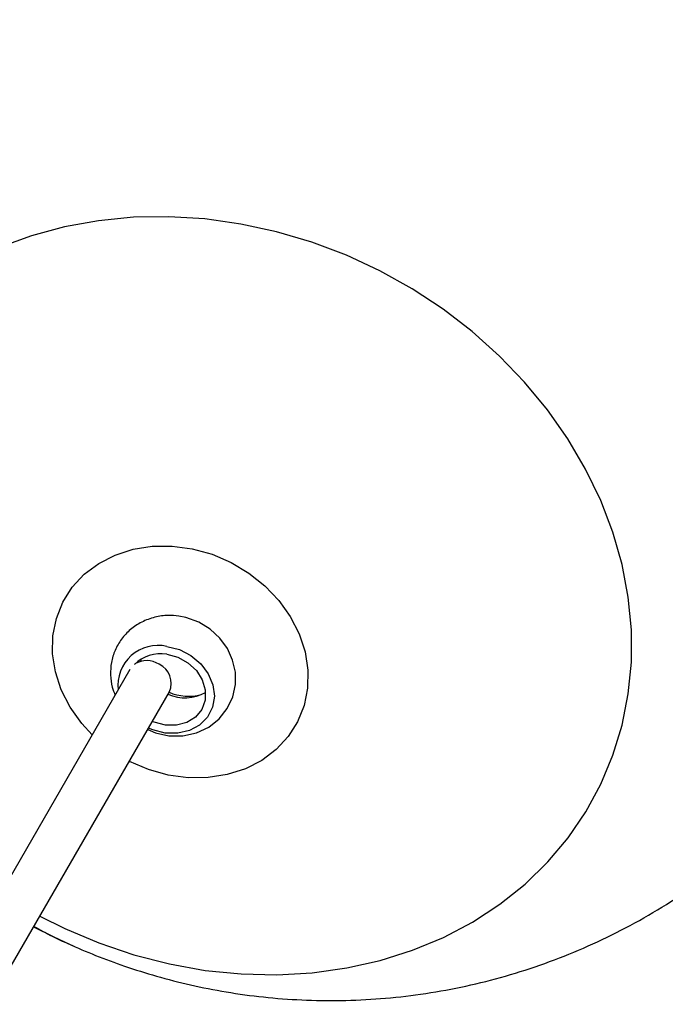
# Model space of a CAD drawing. Header units: millimetres. Extents: x 313 to 1951, y 543 to 2760.
# Tile 18 of 58: x 802 to 874, y 1107 to 1216. Entities that reach past the tile are written whole.
import ezdxf

# ---------------------------------------------------------------- set-up
doc = ezdxf.new("R2010")
doc.units = ezdxf.units.MM
doc.header["$LTSCALE"] = 10

msp = doc.modelspace()

# ---------------------------------------------------------------- linework, layer by layer
at = {"color": 7, "linetype": 'Continuous', "lineweight": 25}
for p, q in [((815.68, 1144.82), (815.7, 1144.6)), ((814.48, 1143.68), (768.88, 1064.7)), ((773.21, 1062.2), (818.84, 1141.24))]:
    msp.add_line(p, q, dxfattribs=at)
at = {"color": 7, "linetype": 'Continuous', "lineweight": 25, "flags": 128}
for points in [[(842.1, 1187.75), (838.39, 1189.48), (834.57, 1190.93), (830.67, 1192.08), (826.73, 1192.94), (822.76, 1193.5), (818.79, 1193.75), (814.87, 1193.68), (811.01, 1193.31), (807.24, 1192.63), (803.6, 1191.65), (800.11, 1190.37)], [(804.52, 1116.43), (807.29, 1115.05), (811.05, 1113.47), (814.92, 1112.16), (818.84, 1111.15), (822.8, 1110.44), (826.77, 1110.04), (830.72, 1109.95), (834.62, 1110.17), (838.43, 1110.7), (842.14, 1111.53), (845.71, 1112.66), (849.12, 1114.08), (852.34, 1115.78), (855.35, 1117.75), (858.13, 1119.96), (860.65, 1122.42), (862.9, 1125.09), (864.86, 1127.97), (866.51, 1131.01), (867.85, 1134.22), (868.86, 1137.55), (869.54, 1140.99), (869.88, 1144.51), (869.88, 1148.08), (869.53, 1151.68), (868.85, 1155.29), (867.83, 1158.87), (866.49, 1162.39), (864.83, 1165.84), (862.87, 1169.18), (860.62, 1172.4), (858.09, 1175.46), (855.32, 1178.35), (852.3, 1181.04), (849.08, 1183.52), (845.67, 1185.76), (842.1, 1187.75), (842.1, 1187.75)], [(810.32, 1136.48), (809.15, 1137.74), (807.87, 1139.53), (806.9, 1141.44), (806.25, 1143.43), (805.93, 1145.44), (805.97, 1147.43), (806.35, 1149.35), (807.07, 1151.15), (808.11, 1152.79), (809.44, 1154.23), (811.03, 1155.42), (812.84, 1156.35), (814.83, 1156.99), (816.95, 1157.32), (819.15, 1157.33), (821.37, 1157.03), (823.55, 1156.43), (825.65, 1155.53)], [(825.65, 1155.53), (827.61, 1154.36), (829.38, 1152.94), (830.93, 1151.32), (832.2, 1149.54), (833.18, 1147.63), (833.83, 1145.64), (834.14, 1143.63), (834.11, 1141.64), (833.73, 1139.72), (833.01, 1137.91), (831.97, 1136.28), (830.64, 1134.84), (829.05, 1133.64), (827.23, 1132.72), (825.24, 1132.08), (823.12, 1131.75), (820.93, 1131.73), (818.71, 1132.03), (816.52, 1132.64), (814.43, 1133.54), (814.4, 1133.55)], [(816.44, 1137.08), (817.31, 1136.69), (818.79, 1136.36), (820.33, 1136.35), (821.82, 1136.68), (823.19, 1137.32), (824.35, 1138.24), (825.24, 1139.38), (825.84, 1140.66), (826.14, 1142.02), (826.13, 1143.39), (825.83, 1144.74), (825.26, 1146.02), (824.43, 1147.17), (823.36, 1148.16), (822.09, 1148.94), (820.66, 1149.45), (819.87, 1149.6), (819.87, 1149.6)], [(818.56, 1146.25), (819.94, 1145.9), (821.21, 1145.25), (822.3, 1144.33), (823.13, 1143.23), (823.65, 1142), (823.81, 1140.73), (823.6, 1139.52), (823.05, 1138.43), (822.18, 1137.56), (821.06, 1136.95), (819.76, 1136.64), (818.38, 1136.67), (817, 1137.02), (816.52, 1137.22)], [(818.54, 1145.38), (819.77, 1145.05), (820.89, 1144.44), (821.82, 1143.58), (822.47, 1142.55), (822.8, 1141.43), (822.78, 1140.31), (822.41, 1139.29), (821.72, 1138.44), (820.77, 1137.84), (819.63, 1137.53), (818.4, 1137.54), (817.17, 1137.86), (816.95, 1137.96)], [(803.84, 1115.26), (806.07, 1114.13), (808.44, 1113.03)]]:
    msp.add_lwpolyline(points, dxfattribs=at)
at = {"color": 7, "linetype": 'Continuous', "lineweight": 25}
for centre, radius, start, end in [((817.59, 1141.92), 4.44, 77.484, 186.2188), ((817.84, 1141.43), 4.01, 79.915, 135.6781), ((816.34, 1142.21), 2.47, 56.5441, 121.9991), ((816.73, 1142.18), 2.31, 336.1424, 65.0435), ((820.55, 1145.12), 4.56, 245.8504, 299.9866), ((820.96, 1146.13), 5.39, 246.513, 285.0776)]:
    msp.add_arc(centre, radius, start, end, dxfattribs=at)
for points, knots in [([(803.87, 1115.3), (804.54, 1114.93), (805.79, 1114.24), (808.07, 1113.19), (810.72, 1112.05), (813.97, 1110.85), (817.46, 1109.75), (821.2, 1108.79), (825.15, 1108.01), (829.25, 1107.45), (833.49, 1107.13), (837.81, 1107.06), (842.2, 1107.27), (846.62, 1107.76), (851.05, 1108.54), (855.45, 1109.61), (859.8, 1110.98), (864.07, 1112.63), (868.25, 1114.57), (872.3, 1116.79), (876.21, 1119.28), (879.96, 1122.03), (883.52, 1125.03), (886.89, 1128.27), (890.04, 1131.73), (892.95, 1135.4), (895.62, 1139.27), (898.02, 1143.31), (900.15, 1147.5), (902, 1151.84), (903.55, 1156.3), (904.8, 1160.86), (905.75, 1165.51), (906.37, 1170.22), (906.68, 1174.97), (906.66, 1179.74), (906.32, 1184.52), (905.64, 1189.28), (904.64, 1194.01), (903.3, 1198.69), (901.63, 1203.3), (899.7, 1207.65), (897.55, 1211.73), (895.24, 1215.5), (892.7, 1219.12), (889.96, 1222.54), (887.04, 1225.76), (884.01, 1228.7), (881.08, 1231.24), (878.43, 1233.29), (875.92, 1235.08), (873.71, 1236.51), (870.85, 1238.21), (868.27, 1239.58), (865.24, 1241.01), (862.59, 1242.14), (859.35, 1243.35), (855.85, 1244.45), (852.11, 1245.41), (848.17, 1246.19), (844.06, 1246.75), (839.83, 1247.07), (835.5, 1247.13), (831.11, 1246.92), (826.69, 1246.43), (822.27, 1245.65), (817.87, 1244.58), (813.52, 1243.22), (809.24, 1241.56), (805.07, 1239.62), (801.01, 1237.4), (797.1, 1234.91), (793.36, 1232.16), (789.79, 1229.16), (786.42, 1225.92), (783.28, 1222.46), (780.36, 1218.79), (777.7, 1214.93), (775.29, 1210.89), (773.16, 1206.69), (771.32, 1202.35), (769.76, 1197.89), (768.51, 1193.33), (767.57, 1188.69), (766.94, 1183.98), (766.64, 1179.23), (766.65, 1174.45), (767, 1169.68), (767.67, 1164.91), (768.67, 1160.19), (770.01, 1155.51), (771.68, 1150.9), (773.62, 1146.54), (775.77, 1142.47), (778.08, 1138.69), (780.61, 1135.08), (783.36, 1131.65), (786.27, 1128.44), (789.3, 1125.49), (792.23, 1122.96), (794.88, 1120.91), (797.24, 1119.22), (798.76, 1118.25), (799.52, 1117.77)], [0, 0, 0, 0, 0.005313, 0.00983, 0.01735, 0.025211, 0.033696, 0.042612, 0.051876, 0.06142, 0.071191, 0.081147, 0.091255, 0.101485, 0.111817, 0.122232, 0.132715, 0.143254, 0.15384, 0.164465, 0.175124, 0.185811, 0.196523, 0.207257, 0.21801, 0.228782, 0.23957, 0.250375, 0.261196, 0.272034, 0.282888, 0.29376, 0.304653, 0.315567, 0.326508, 0.337479, 0.348486, 0.359537, 0.370642, 0.381816, 0.393079, 0.404459, 0.414662, 0.424848, 0.435003, 0.445107, 0.455116, 0.464926, 0.474231, 0.481846, 0.488048, 0.495494, 0.499999, 0.511067, 0.515584, 0.523103, 0.530964, 0.539449, 0.548365, 0.557629, 0.567173, 0.576944, 0.5869, 0.597008, 0.607239, 0.617571, 0.627985, 0.638468, 0.649007, 0.659593, 0.670218, 0.680877, 0.691564, 0.702276, 0.71301, 0.723763, 0.734535, 0.745324, 0.756129, 0.766949, 0.777787, 0.788641, 0.799513, 0.810406, 0.821321, 0.832261, 0.843232, 0.854239, 0.86529, 0.876395, 0.887569, 0.898832, 0.910213, 0.920416, 0.930601, 0.940757, 0.950861, 0.960869, 0.970679, 0.979985, 0.987599, 0.993801, 1, 1, 1, 1]), ([(819.87, 1149.6), (819.49, 1149.64), (818.6, 1149.72), (817.2, 1149.52), (815.77, 1148.99), (814.52, 1148.16), (813.52, 1147.09), (812.8, 1145.84), (812.39, 1144.49), (812.29, 1143.1), (812.44, 1141.86), (812.73, 1141.14), (812.85, 1140.86)], [0, 0, 0, 0, 0.082973, 0.194043, 0.305165, 0.414712, 0.521927, 0.626698, 0.729474, 0.830908, 0.931935, 1, 1, 1, 1])]:
    msp.add_open_spline(points, degree=3, knots=knots, dxfattribs=at)

doc.saveas('drawing.dxf')
